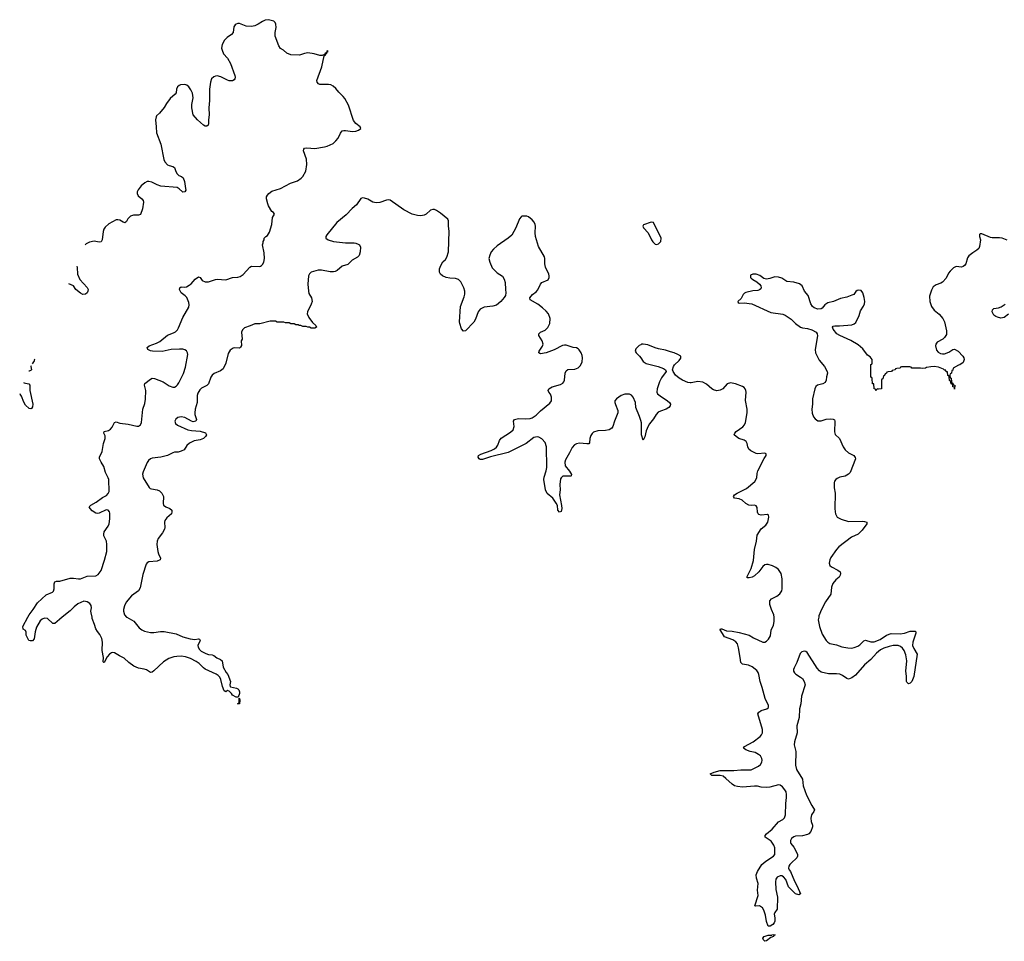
# Model space of a CAD drawing. Header units: inches. Extents: x 2294237 to 2473966, y 835830 to 1006981.
# Tile 40 of 77: x 2322741 to 2334251, y 996214 to 1006981. Entities that reach past the tile are written whole.
import ezdxf

# ---------------------------------------------------------------- set-up
doc = ezdxf.new("R2010")
doc.units = ezdxf.units.IN
doc.header["$MEASUREMENT"] = 0
for name, color, linetype in [('C3020', 7, 'Continuous'), ('C3030', 7, 'Continuous'), ('C3929', 7, 'Continuous'), ('C3939', 7, 'Continuous')]:
    doc.layers.add(name, color=color, linetype=linetype)

msp = doc.modelspace()

# ---------------------------------------------------------------- linework, layer by layer
at = {"layer": 'C3020', "color": 6, "elevation": 200}
for points in [[(2322835, 1000000), (2322850, 1000028), (2322900, 1000090), (2322950, 1000170), (2323050, 1000262), (2323126, 1000294), (2323136, 1000304), (2323143, 1000330), (2323144, 1000390), (2323150, 1000414), (2323170, 1000420), (2323210, 1000422), (2323330, 1000456), (2323370, 1000458), (2323430, 1000448), (2323450, 1000449), (2323530, 1000478), (2323630, 1000483), (2323660, 1000500), (2323692, 1000548), (2323734, 1000666), (2323761, 1000770), (2323761, 1000850), (2323755, 1000890), (2323726, 1000950), (2323723, 1000970), (2323730, 1000999), (2323777, 1001063), (2323788, 1001090), (2323796, 1001150), (2323794, 1001214), (2323791, 1001231), (2323775, 1001250), (2323750, 1001254), (2323670, 1001215), (2323650, 1001212), (2323630, 1001217), (2323590, 1001243), (2323565, 1001270), (2323555, 1001290), (2323574, 1001310), (2323636, 1001344), (2323710, 1001399), (2323757, 1001423), (2323776, 1001444), (2323786, 1001470), (2323782, 1001610), (2323777, 1001630), (2323746, 1001690), (2323723, 1001763), (2323693, 1001810), (2323675, 1001850), (2323675, 1001870), (2323704, 1001936), (2323719, 1002030), (2323739, 1002090), (2323739, 1002119), (2323726, 1002150), (2323730, 1002170), (2323779, 1002181), (2323804, 1002196), (2323821, 1002219), (2323850, 1002277), (2323870, 1002283), (2323910, 1002267), (2324010, 1002257), (2324110, 1002233), (2324130, 1002233), (2324154, 1002246), (2324165, 1002275), (2324180, 1002430), (2324203, 1002497), (2324213, 1002547), (2324217, 1002650), (2324201, 1002710), (2324204, 1002730), (2324270, 1002783), (2324290, 1002793), (2324318, 1002790), (2324420, 1002750), (2324490, 1002705), (2324530, 1002689), (2324550, 1002689), (2324570, 1002700), (2324585, 1002715), (2324600, 1002740), (2324654, 1002846), (2324678, 1002922), (2324706, 1003070), (2324704, 1003090), (2324691, 1003111), (2324670, 1003125), (2324650, 1003132), (2324610, 1003132), (2324510, 1003127), (2324406, 1003106), (2324292, 1003108), (2324270, 1003113), (2324239, 1003130), (2324233, 1003150), (2324254, 1003170), (2324339, 1003201), (2324379, 1003221), (2324470, 1003297), (2324538, 1003322), (2324564, 1003336), (2324584, 1003356), (2324599, 1003381), (2324650, 1003503), (2324717, 1003623), (2324721, 1003650), (2324717, 1003677), (2324694, 1003734), (2324676, 1003756), (2324628, 1003790), (2324611, 1003830), (2324614, 1003850), (2324630, 1003861), (2324670, 1003858), (2324690, 1003862), (2324722, 1003878), (2324744, 1003896), (2324793, 1003950), (2324830, 1003977), (2324850, 1003970), (2324874, 1003934), (2324910, 1003917), (2324950, 1003919), (2325030, 1003947), (2325049, 1003949), (2325150, 1003943), (2325230, 1003969), (2325290, 1003972), (2325320, 1003980), (2325355, 1004005), (2325430, 1004090), (2325450, 1004102), (2325542, 1004098), (2325557, 1004103), (2325569, 1004111), (2325579, 1004121), (2325593, 1004147), (2325603, 1004190), (2325598, 1004258), (2325578, 1004350), (2325587, 1004373), (2325588, 1004390), (2325598, 1004410), (2325598, 1004430), (2325618, 1004450), (2325639, 1004461), (2325662, 1004498), (2325688, 1004588), (2325698, 1004670), (2325718, 1004710), (2325709, 1004730), (2325690, 1004739), (2325650, 1004807), (2325642, 1004830), (2325626, 1004890), (2325627, 1004910), (2325638, 1004930), (2325654, 1004950), (2325690, 1004978), (2325791, 1005009), (2325908, 1005070), (2325990, 1005100), (2326032, 1005128), (2326051, 1005149), (2326084, 1005210), (2326097, 1005290), (2326093, 1005350), (2326059, 1005450), (2326061, 1005470), (2326070, 1005479), (2326096, 1005484), (2326190, 1005477), (2326306, 1005494), (2326337, 1005503), (2326404, 1005536), (2326436, 1005564), (2326463, 1005597), (2326490, 1005654), (2326510, 1005682), (2326530, 1005688), (2326550, 1005688), (2326630, 1005675), (2326670, 1005677), (2326703, 1005690), (2326727, 1005710), (2326722, 1005730), (2326669, 1005769), (2326645, 1005805), (2326584, 1005984), (2326540, 1006060), (2326524, 1006084), (2326470, 1006136), (2326438, 1006178), (2326405, 1006205), (2326379, 1006219), (2326350, 1006223), (2326250, 1006223), (2326233, 1006230), (2326218, 1006250), (2326216, 1006270), (2326273, 1006430), (2326302, 1006558), (2326315, 1006570), (2326315, 1006585), (2326330, 1006586), (2326334, 1006606), (2326348, 1006610), (2326336, 1006616), (2326330, 1006613), (2326326, 1006594), (2326310, 1006591), (2326305, 1006575), (2326278, 1006562), (2326250, 1006561), (2326184, 1006584), (2326110, 1006593), (2326070, 1006588), (2326010, 1006566), (2325910, 1006570), (2325863, 1006590), (2325824, 1006624), (2325790, 1006646), (2325770, 1006674), (2325728, 1006790), (2325728, 1006830), (2325739, 1006890), (2325736, 1006930), (2325727, 1006947), (2325710, 1006964), (2325650, 1006981), (2325610, 1006977), (2325578, 1006962), (2325530, 1006928), (2325490, 1006910), (2325450, 1006902), (2325390, 1006905), (2325310, 1006937), (2325290, 1006936), (2325270, 1006928), (2325260, 1006920), (2325244, 1006896), (2325235, 1006830), (2325217, 1006810), (2325165, 1006775), (2325137, 1006743), (2325108, 1006692), (2325102, 1006650), (2325106, 1006626), (2325124, 1006584), (2325171, 1006530), (2325206, 1006470), (2325257, 1006330), (2325261, 1006310), (2325256, 1006290), (2325250, 1006280), (2325230, 1006266), (2325190, 1006266), (2325170, 1006273), (2325094, 1006314), (2325050, 1006324), (2325030, 1006323), (2325010, 1006313), (2324985, 1006290), (2324970, 1006250), (2324960, 1006170), (2324958, 1006038), (2324951, 1005950), (2324956, 1005870), (2324948, 1005810), (2324949, 1005770), (2324943, 1005750), (2324930, 1005736), (2324910, 1005738), (2324890, 1005749), (2324819, 1005810), (2324770, 1005871), (2324753, 1005950), (2324754, 1005990), (2324767, 1006070), (2324762, 1006122), (2324743, 1006163), (2324718, 1006198), (2324696, 1006216), (2324670, 1006224), (2324620, 1006220), (2324606, 1006214), (2324585, 1006195), (2324575, 1006170), (2324570, 1006128), (2324557, 1006110), (2324499, 1006061), (2324456, 1006004), (2324430, 1005957), (2324374, 1005890), (2324342, 1005858), (2324335, 1005845), (2324328, 1005810), (2324337, 1005730), (2324339, 1005659), (2324390, 1005528), (2324426, 1005346), (2324439, 1005319), (2324467, 1005287), (2324490, 1005276), (2324530, 1005267), (2324550, 1005255), (2324566, 1005206), (2324580, 1005180), (2324602, 1005162), (2324633, 1005150), (2324652, 1005132), (2324669, 1005090), (2324681, 1005010), (2324682, 1004990), (2324670, 1004970), (2324650, 1004967), (2324644, 1004970), (2324607, 1005007), (2324581, 1005021), (2324390, 1005037), (2324347, 1005050), (2324284, 1005084), (2324251, 1005091), (2324230, 1005089), (2324203, 1005077), (2324160, 1005040), (2324125, 1004995), (2324116, 1004970), (2324114, 1004950), (2324125, 1004925), (2324170, 1004890), (2324186, 1004870), (2324189, 1004850), (2324175, 1004770), (2324153, 1004707), (2324130, 1004699), (2324070, 1004697), (2324036, 1004684), (2324006, 1004654), (2323990, 1004622), (2323970, 1004609), (2323950, 1004615), (2323910, 1004639), (2323890, 1004644), (2323870, 1004643), (2323784, 1004596), (2323741, 1004559), (2323725, 1004535), (2323715, 1004505), (2323706, 1004410), (2323694, 1004386), (2323670, 1004381), (2323610, 1004394), (2323558, 1004382), (2323518, 1004362), (2323507, 1004349)], [(2330000, 1002297), (2329985, 1002345), (2329943, 1002450), (2329939, 1002510), (2329913, 1002573), (2329893, 1002593), (2329870, 1002605), (2329815, 1002605), (2329771, 1002589), (2329717, 1002550), (2329699, 1002530), (2329698, 1002510), (2329704, 1002484), (2329735, 1002415), (2329733, 1002390), (2329693, 1002290), (2329675, 1002230), (2329662, 1002210), (2329630, 1002188), (2329590, 1002182), (2329501, 1002179), (2329450, 1002163), (2329433, 1002147), (2329417, 1002123), (2329407, 1002090), (2329402, 1002038), (2329394, 1002026), (2329370, 1002024), (2329286, 1002034), (2329250, 1002027), (2329226, 1002014), (2329198, 1001982), (2329170, 1001919), (2329122, 1001838), (2329114, 1001810), (2329117, 1001770), (2329170, 1001705), (2329190, 1001666), (2329188, 1001652), (2329182, 1001650), (2329090, 1001647), (2329070, 1001630), (2329064, 1001616), (2329056, 1001550), (2329058, 1001490), (2329052, 1001430), (2329076, 1001304), (2329078, 1001270), (2329070, 1001237), (2329050, 1001226), (2329033, 1001250), (2329026, 1001306), (2329013, 1001333), (2328972, 1001392), (2328906, 1001446), (2328887, 1001490), (2328868, 1001610), (2328870, 1001635), (2328896, 1001710), (2328902, 1001750), (2328900, 1001990), (2328883, 1002043), (2328845, 1002085), (2328810, 1002102), (2328790, 1002106), (2328750, 1002098), (2328662, 1002030), (2328450, 1001926), (2328244, 1001876), (2328150, 1001842), (2328123, 1001843), (2328112, 1001850), (2328101, 1001870), (2328106, 1001890), (2328130, 1001905), (2328252, 1001948), (2328292, 1001968), (2328314, 1001986), (2328331, 1002010), (2328350, 1002064), (2328369, 1002091), (2328478, 1002162), (2328508, 1002190), (2328521, 1002230), (2328513, 1002290), (2328524, 1002310), (2328570, 1002322), (2328650, 1002317), (2328710, 1002322), (2328731, 1002329), (2328779, 1002361), (2328828, 1002410), (2328940, 1002500), (2328958, 1002530), (2328959, 1002570), (2328946, 1002606), (2328928, 1002630), (2328920, 1002650), (2328927, 1002670), (2328965, 1002690), (2329061, 1002719), (2329090, 1002735), (2329103, 1002750), (2329111, 1002770), (2329116, 1002850), (2329130, 1002880), (2329150, 1002896), (2329230, 1002897), (2329268, 1002912), (2329298, 1002942), (2329315, 1002985), (2329320, 1003030), (2329317, 1003057), (2329306, 1003090), (2329283, 1003123), (2329270, 1003136), (2329250, 1003146), (2329210, 1003153), (2329130, 1003177), (2329110, 1003180), (2329085, 1003175), (2328990, 1003125), (2328896, 1003090), (2328830, 1003076), (2328811, 1003090), (2328815, 1003110), (2328853, 1003167), (2328859, 1003190), (2328849, 1003230), (2328811, 1003290), (2328810, 1003310), (2328830, 1003330), (2328885, 1003355), (2328916, 1003384), (2328939, 1003430), (2328943, 1003490), (2328923, 1003543), (2328896, 1003576), (2328854, 1003614), (2328796, 1003656), (2328710, 1003710), (2328706, 1003730), (2328734, 1003770), (2328777, 1003803), (2328796, 1003824), (2328828, 1003890), (2328846, 1003910), (2328917, 1003943), (2328930, 1003970), (2328929, 1003990), (2328925, 1004010), (2328888, 1004090), (2328880, 1004130), (2328879, 1004190), (2328874, 1004210), (2328805, 1004330), (2328771, 1004449), (2328767, 1004490), (2328769, 1004570), (2328766, 1004590), (2328755, 1004615), (2328730, 1004644), (2328690, 1004678), (2328670, 1004686), (2328650, 1004687), (2328610, 1004684), (2328602, 1004678), (2328584, 1004656), (2328542, 1004550), (2328495, 1004465), (2328453, 1004427), (2328321, 1004339), (2328278, 1004302), (2328252, 1004270), (2328235, 1004230), (2328227, 1004190), (2328235, 1004150), (2328263, 1004083), (2328322, 1004022), (2328383, 1003983), (2328405, 1003950), (2328415, 1003910), (2328421, 1003830), (2328424, 1003790), (2328420, 1003760), (2328405, 1003735), (2328364, 1003690), (2328313, 1003647), (2328270, 1003634), (2328170, 1003624), (2328122, 1003598), (2328101, 1003570), (2328070, 1003481), (2328050, 1003446), (2327954, 1003346), (2327930, 1003342), (2327905, 1003370), (2327885, 1003430), (2327884, 1003450), (2327892, 1003630), (2327936, 1003744), (2327944, 1003776), (2327945, 1003810), (2327934, 1003850), (2327897, 1003917), (2327870, 1003945), (2327837, 1003957), (2327770, 1003960), (2327727, 1003970), (2327682, 1003990), (2327659, 1004010), (2327650, 1004030), (2327650, 1004070), (2327663, 1004110), (2327689, 1004151), (2327719, 1004181), (2327735, 1004205), (2327755, 1004270), (2327761, 1004510), (2327752, 1004570), (2327754, 1004630), (2327744, 1004650), (2327662, 1004722), (2327613, 1004753), (2327590, 1004762), (2327570, 1004763), (2327545, 1004755), (2327492, 1004708), (2327470, 1004696), (2327430, 1004689), (2327390, 1004692), (2327328, 1004710), (2327230, 1004761), (2327070, 1004871), (2327050, 1004875), (2327030, 1004872), (2326950, 1004845), (2326910, 1004843), (2326870, 1004851), (2326810, 1004883), (2326770, 1004898), (2326750, 1004900), (2326730, 1004894), (2326679, 1004820), (2326626, 1004774), (2326557, 1004703), (2326447, 1004613), (2326333, 1004467), (2326321, 1004450), (2326321, 1004439), (2326321, 1004430), (2326347, 1004410), (2326410, 1004390), (2326550, 1004375), (2326650, 1004375), (2326672, 1004372), (2326699, 1004359), (2326712, 1004350), (2326725, 1004325), (2326722, 1004270), (2326710, 1004225), (2326690, 1004205), (2326629, 1004171), (2326578, 1004122), (2326510, 1004101), (2326452, 1004050), (2326430, 1004040), (2326410, 1004035), (2326370, 1004034), (2326270, 1004054), (2326230, 1004053), (2326147, 1004033), (2326127, 1004013), (2326117, 1003990), (2326111, 1003890), (2326116, 1003810), (2326122, 1003782), (2326153, 1003730), (2326159, 1003690), (2326150, 1003656), (2326107, 1003570), (2326103, 1003543), (2326120, 1003500), (2326163, 1003443), (2326201, 1003410), (2326210, 1003388), (2326190, 1003378), (2326150, 1003378), (2326130, 1003388), (2326108, 1003388), (2326090, 1003398), (2326050, 1003398), (2326027, 1003407), (2326008, 1003408), (2325996, 1003416), (2325970, 1003418), (2325950, 1003428), (2325910, 1003428), (2325890, 1003438), (2325850, 1003438), (2325830, 1003446), (2325750, 1003448), (2325730, 1003458), (2325670, 1003458), (2325550, 1003428), (2325490, 1003426), (2325437, 1003403), (2325370, 1003382), (2325344, 1003356), (2325335, 1003330), (2325342, 1003250), (2325331, 1003229), (2325333, 1003173), (2325324, 1003156), (2325310, 1003144), (2325250, 1003148), (2325236, 1003144), (2325201, 1003119), (2325178, 1003082), (2325151, 1002970), (2325118, 1002902), (2325090, 1002878), (2325014, 1002846), (2324992, 1002830), (2324976, 1002804), (2324950, 1002727), (2324930, 1002707), (2324865, 1002675), (2324845, 1002655), (2324823, 1002617), (2324815, 1002590), (2324814, 1002510), (2324794, 1002430), (2324789, 1002389), (2324788, 1002368), (2324809, 1002310), (2324799, 1002290), (2324770, 1002283), (2324750, 1002289), (2324672, 1002332), (2324630, 1002340), (2324588, 1002332), (2324567, 1002313), (2324556, 1002290), (2324563, 1002263), (2324584, 1002244), (2324708, 1002188), (2324750, 1002180), (2324850, 1002173), (2324913, 1002153), (2324925, 1002130), (2324915, 1002110), (2324890, 1002089), (2324850, 1002071), (2324779, 1002061), (2324726, 1002034), (2324693, 1002007), (2324663, 1001957), (2324630, 1001939), (2324592, 1001930), (2324550, 1001928), (2324530, 1001922), (2324470, 1001890), (2324390, 1001870), (2324290, 1001858), (2324270, 1001849), (2324248, 1001832), (2324231, 1001809), (2324183, 1001697), (2324178, 1001670), (2324184, 1001630), (2324256, 1001516), (2324266, 1001506), (2324281, 1001501), (2324350, 1001490), (2324375, 1001475), (2324404, 1001450), (2324423, 1001410), (2324417, 1001330), (2324422, 1001310), (2324448, 1001288), (2324498, 1001270), (2324518, 1001250), (2324521, 1001230), (2324514, 1001210), (2324460, 1001160), (2324438, 1001130), (2324434, 1001110), (2324438, 1001050), (2324432, 1001030), (2324410, 1000988), (2324360, 1000920), (2324347, 1000890), (2324344, 1000850), (2324356, 1000770), (2324362, 1000742), (2324388, 1000690), (2324383, 1000670), (2324350, 1000656), (2324251, 1000649), (2324230, 1000637), (2324218, 1000622), (2324182, 1000498), (2324150, 1000343), (2324130, 1000308), (2324048, 1000252), (2323985, 1000175), (2323966, 1000134), (2323955, 1000090), (2323954, 1000070), (2323965, 1000030), (2323990, 1000001), (2323992, 1000000)], [(2323409, 1004102), (2323412, 1004088), (2323418, 1004010), (2323444, 1003944), (2323530, 1003852), (2323540, 1003830), (2323538, 1003810), (2323530, 1003792), (2323510, 1003773), (2323479, 1003770), (2323450, 1003785), (2323399, 1003830), (2323370, 1003870), (2323315, 1003896)], [(2330000, 1003184), (2329984, 1003176), (2329943, 1003137), (2329936, 1003110), (2329946, 1003090), (2329986, 1003050), (2330000, 1003030)], [(2322912, 1003018), (2322914, 1003010), (2322910, 1002996), (2322885, 1002959)], [(2322875, 1002937), (2322873, 1002930), (2322879, 1002890), (2322875, 1002885), (2322850, 1002875), (2322847, 1002875)], [(2322788, 1002741), (2322790, 1002740), (2322846, 1002726), (2322860, 1002710), (2322858, 1002650), (2322893, 1002490), (2322890, 1002459), (2322880, 1002440), (2322870, 1002433), (2322850, 1002440), (2322810, 1002478), (2322790, 1002511), (2322762, 1002582), (2322745, 1002605), (2322741, 1002607)], [(2323587, 1000000), (2323575, 1000050), (2323574, 1000070), (2323580, 1000110), (2323577, 1000137), (2323562, 1000162), (2323530, 1000181), (2323490, 1000186), (2323422, 1000158), (2323378, 1000122), (2323330, 1000074), (2323236, 1000000)]]:
    msp.add_lwpolyline(points, dxfattribs=at)
at = {"layer": 'C3030', "color": 6, "elevation": 200}
msp.add_lwpolyline([(2330123, 1004617), (2330035, 1004585), (2330026, 1004570), (2330033, 1004550), (2330088, 1004490), (2330125, 1004410), (2330144, 1004384), (2330170, 1004360), (2330190, 1004356), (2330210, 1004361), (2330234, 1004390), (2330238, 1004430), (2330151, 1004611)], close=True, dxfattribs=at)
for points in [[(2334286, 1004406), (2334227, 1004427), (2334193, 1004433), (2334110, 1004433), (2334090, 1004437), (2333990, 1004479), (2333970, 1004481), (2333959, 1004470), (2333960, 1004450), (2333972, 1004410), (2333962, 1004330), (2333953, 1004310), (2333930, 1004288), (2333882, 1004258), (2333838, 1004222), (2333821, 1004199), (2333800, 1004130), (2333787, 1004110), (2333770, 1004097), (2333750, 1004091), (2333690, 1004099), (2333657, 1004083), (2333616, 1004044), (2333599, 1004021), (2333570, 1003960), (2333530, 1003913), (2333510, 1003902), (2333456, 1003884), (2333421, 1003859), (2333398, 1003822), (2333377, 1003750), (2333380, 1003690), (2333399, 1003630), (2333429, 1003589), (2333490, 1003541), (2333533, 1003490), (2333552, 1003450), (2333574, 1003346), (2333575, 1003305), (2333553, 1003267), (2333532, 1003248), (2333467, 1003213), (2333450, 1003190), (2333446, 1003170), (2333460, 1003120), (2333478, 1003098), (2333503, 1003083), (2333530, 1003076), (2333550, 1003077), (2333603, 1003097), (2333650, 1003130), (2333670, 1003132), (2333713, 1003110), (2333767, 1003050), (2333777, 1003030), (2333781, 1003010), (2333770, 1002978), (2333732, 1002950), (2333715, 1002945), (2333654, 1002910), (2333650, 1002886), (2333638, 1002882), (2333632, 1002850), (2333618, 1002842), (2333614, 1002830), (2333618, 1002798), (2333630, 1002794), (2333631, 1002791), (2333633, 1002753), (2333638, 1002738), (2333650, 1002734), (2333654, 1002714), (2333671, 1002710), (2333670, 1002666), (2333667, 1002687), (2333649, 1002690), (2333648, 1002708), (2333642, 1002722), (2333630, 1002726), (2333622, 1002762), (2333610, 1002766), (2333608, 1002808), (2333602, 1002822), (2333590, 1002826), (2333586, 1002866), (2333570, 1002868), (2333567, 1002887), (2333553, 1002887), (2333539, 1002899), (2333482, 1002922), (2333430, 1002929), (2333393, 1002927), (2333343, 1002917), (2333330, 1002910), (2333290, 1002905), (2333270, 1002909), (2333170, 1002909), (2333162, 1002922), (2333147, 1002927), (2333050, 1002926), (2333038, 1002922), (2333034, 1002910), (2332993, 1002907), (2332978, 1002902), (2332974, 1002890), (2332938, 1002882), (2332934, 1002870), (2332893, 1002867), (2332878, 1002862), (2332874, 1002850), (2332858, 1002842), (2332850, 1002826), (2332838, 1002822), (2332830, 1002786), (2332818, 1002782), (2332814, 1002770), (2332814, 1002670), (2332783, 1002663), (2332773, 1002667), (2332758, 1002662), (2332754, 1002650), (2332750, 1002650), (2332746, 1002666), (2332730, 1002668), (2332726, 1002726), (2332710, 1002728), (2332708, 1002788), (2332702, 1002802), (2332690, 1002806), (2332690, 1002810), (2332689, 1002949), (2332690, 1002954), (2332702, 1002958), (2332706, 1002970), (2332706, 1003010), (2332681, 1003041), (2332650, 1003063), (2332596, 1003136), (2332543, 1003183), (2332455, 1003235), (2332327, 1003290), (2332294, 1003310), (2332250, 1003365), (2332244, 1003390), (2332250, 1003399), (2332270, 1003405), (2332325, 1003405), (2332470, 1003418), (2332494, 1003426), (2332516, 1003444), (2332555, 1003525), (2332570, 1003579), (2332606, 1003634), (2332617, 1003663), (2332620, 1003690), (2332614, 1003734), (2332598, 1003790), (2332576, 1003816), (2332550, 1003823), (2332530, 1003817), (2332515, 1003805), (2332490, 1003772), (2332470, 1003762), (2332410, 1003739), (2332335, 1003725), (2332256, 1003690), (2332188, 1003672), (2332154, 1003650), (2332122, 1003610), (2332110, 1003603), (2332070, 1003600), (2332030, 1003615), (2332010, 1003630), (2331990, 1003662), (2331957, 1003757), (2331914, 1003810), (2331886, 1003870), (2331855, 1003895), (2331790, 1003914), (2331710, 1003924), (2331650, 1003961), (2331610, 1003974), (2331570, 1003978), (2331510, 1003957), (2331470, 1003951), (2331438, 1003958), (2331392, 1003992), (2331350, 1004009), (2331310, 1004007), (2331285, 1003995), (2331283, 1003970), (2331290, 1003961), (2331310, 1003944), (2331359, 1003919), (2331391, 1003890), (2331404, 1003870), (2331407, 1003850), (2331403, 1003837), (2331390, 1003824), (2331370, 1003817), (2331310, 1003812), (2331230, 1003793), (2331215, 1003785), (2331199, 1003770), (2331175, 1003725), (2331134, 1003690), (2331139, 1003679), (2331151, 1003671), (2331210, 1003675), (2331301, 1003661), (2331521, 1003561), (2331660, 1003540), (2331690, 1003530), (2331761, 1003481), (2331810, 1003430), (2331870, 1003390), (2331890, 1003381), (2331952, 1003372), (2331999, 1003359), (2332050, 1003330), (2332064, 1003310), (2332068, 1003288), (2332040, 1003130), (2332044, 1003090), (2332085, 1003005), (2332147, 1002930), (2332182, 1002870), (2332184, 1002850), (2332174, 1002810), (2332170, 1002770), (2332156, 1002744), (2332130, 1002726), (2332068, 1002712), (2332046, 1002694), (2332035, 1002670), (2332007, 1002550), (2332008, 1002490), (2331999, 1002430), (2332006, 1002386), (2332022, 1002342), (2332038, 1002318), (2332070, 1002296), (2332110, 1002295), (2332170, 1002313), (2332219, 1002319), (2332250, 1002315), (2332266, 1002306), (2332271, 1002290), (2332267, 1002167), (2332274, 1002134), (2332324, 1002090), (2332368, 1001990), (2332390, 1001956), (2332430, 1001922), (2332491, 1001890), (2332508, 1001868), (2332510, 1001850), (2332450, 1001690), (2332428, 1001670), (2332390, 1001650), (2332330, 1001635), (2332298, 1001622), (2332281, 1001610), (2332265, 1001590), (2332260, 1001570), (2332263, 1001510), (2332273, 1001450), (2332270, 1001270), (2332274, 1001230), (2332278, 1001210), (2332298, 1001170), (2332344, 1001144), (2332430, 1001120), (2332590, 1001123), (2332618, 1001118), (2332645, 1001110), (2332642, 1001090), (2332590, 1001019), (2332541, 1000970), (2332466, 1000934), (2332316, 1000824), (2332288, 1000792), (2332223, 1000697), (2332210, 1000670), (2332203, 1000630), (2332210, 1000606), (2332229, 1000589), (2332306, 1000550), (2332331, 1000530), (2332336, 1000510), (2332333, 1000490), (2332319, 1000470), (2332282, 1000438), (2332247, 1000393), (2332231, 1000350), (2332222, 1000270), (2332160, 1000180), (2332115, 1000090), (2332084, 1000016), (2332082, 1000000)], [(2334300, 1003540), (2334250, 1003500), (2334210, 1003493), (2334170, 1003504), (2334150, 1003515), (2334130, 1003531), (2334110, 1003570), (2334111, 1003590), (2334130, 1003607), (2334184, 1003616), (2334213, 1003627), (2334261, 1003659)], [(2331559, 1000000), (2331558, 1000030), (2331530, 1000090), (2331510, 1000149), (2331508, 1000190), (2331530, 1000216), (2331590, 1000247), (2331626, 1000274), (2331651, 1000309), (2331654, 1000330), (2331656, 1000450), (2331641, 1000510), (2331610, 1000556), (2331580, 1000580), (2331541, 1000601), (2331490, 1000615), (2331470, 1000616), (2331450, 1000611), (2331427, 1000593), (2331380, 1000530), (2331330, 1000484), (2331304, 1000470), (2331270, 1000460), (2331250, 1000461), (2331241, 1000470), (2331292, 1000568), (2331319, 1000661), (2331329, 1000791), (2331353, 1000890), (2331363, 1000957), (2331408, 1001032), (2331464, 1001076), (2331488, 1001110), (2331499, 1001170), (2331494, 1001194), (2331481, 1001201), (2331410, 1001194), (2331382, 1001202), (2331374, 1001210), (2331367, 1001227), (2331362, 1001282), (2331350, 1001302), (2331330, 1001308), (2331290, 1001306), (2331265, 1001310), (2331231, 1001330), (2331186, 1001366), (2331150, 1001382), (2331098, 1001390), (2331085, 1001410), (2331098, 1001430), (2331127, 1001450), (2331236, 1001504), (2331333, 1001587), (2331358, 1001630), (2331362, 1001678), (2331371, 1001709), (2331445, 1001855), (2331468, 1001890), (2331466, 1001910), (2331450, 1001918), (2331370, 1001909), (2331350, 1001913), (2331286, 1001946), (2331265, 1001965), (2331254, 1001990), (2331244, 1002030), (2331232, 1002052), (2331210, 1002067), (2331149, 1002090), (2331115, 1002110), (2331094, 1002130), (2331100, 1002150), (2331118, 1002170), (2331195, 1002225), (2331214, 1002246), (2331226, 1002274), (2331245, 1002390), (2331246, 1002430), (2331227, 1002533), (2331233, 1002630), (2331231, 1002650), (2331223, 1002670), (2331210, 1002685), (2331190, 1002697), (2331110, 1002728), (2331050, 1002738), (2331010, 1002726), (2330960, 1002670), (2330930, 1002651), (2330890, 1002646), (2330850, 1002655), (2330830, 1002668), (2330770, 1002724), (2330725, 1002745), (2330670, 1002753), (2330590, 1002737), (2330578, 1002738), (2330550, 1002744), (2330490, 1002768), (2330450, 1002792), (2330407, 1002830), (2330378, 1002870), (2330374, 1002890), (2330384, 1002930), (2330397, 1002950), (2330450, 1003000), (2330470, 1003028), (2330468, 1003050), (2330436, 1003070), (2330390, 1003089), (2330350, 1003099), (2330290, 1003122), (2330210, 1003135), (2330170, 1003146), (2330082, 1003182), (2330030, 1003191), (2330010, 1003189), (2330000, 1003184)], [(2330000, 1003030), (2330028, 1002988), (2330066, 1002966), (2330204, 1002930), (2330266, 1002906), (2330291, 1002890), (2330297, 1002870), (2330243, 1002797), (2330219, 1002750), (2330192, 1002670), (2330188, 1002630), (2330198, 1002610), (2330226, 1002586), (2330315, 1002530), (2330336, 1002510), (2330347, 1002490), (2330346, 1002470), (2330328, 1002450), (2330298, 1002430), (2330230, 1002408), (2330206, 1002394), (2330182, 1002370), (2330150, 1002318), (2330102, 1002258), (2330087, 1002233), (2330064, 1002176), (2330050, 1002109), (2330030, 1002069), (2330009, 1002130), (2330008, 1002270), (2330000, 1002297)]]:
    msp.add_lwpolyline(points, dxfattribs=at)
at = {"layer": 'C3929', "color": 6, "elevation": 200}
for points in [[(2323236, 1000000), (2323205, 999975), (2323150, 999925), (2323130, 999926), (2323065, 999985), (2323030, 999990), (2323002, 999978), (2322981, 999959), (2322937, 999883), (2322923, 999830), (2322912, 999748), (2322890, 999726), (2322864, 999724), (2322848, 999730), (2322818, 999790), (2322816, 999824), (2322810, 999846), (2322782, 999862), (2322777, 999890), (2322835, 1000000)], [(2323992, 1000000), (2324074, 999954), (2324138, 999878), (2324170, 999852), (2324199, 999839), (2324270, 999823), (2324310, 999821), (2324386, 999834), (2324430, 999833), (2324570, 999805), (2324650, 999770), (2324732, 999748), (2324790, 999738), (2324830, 999746), (2324844, 999744), (2324851, 999730), (2324824, 999670), (2324827, 999650), (2324843, 999623), (2324864, 999604), (2324917, 999577), (2324950, 999565), (2324990, 999560), (2325010, 999553), (2325045, 999525), (2325090, 999506), (2325108, 999490), (2325118, 999418), (2325154, 999354), (2325174, 999330), (2325206, 999250), (2325199, 999210), (2325202, 999190), (2325205, 999185), (2325274, 999170), (2325290, 999162), (2325302, 999150), (2325312, 999130), (2325312, 999108), (2325294, 999066), (2325273, 999067), (2325230, 999088), (2325218, 999110), (2325190, 999138), (2325170, 999146), (2325150, 999129), (2325130, 999142), (2325110, 999189), (2325094, 999274), (2325080, 999300), (2325060, 999320), (2325036, 999336), (2324910, 999395), (2324888, 999410), (2324838, 999458), (2324803, 999483), (2324738, 999518), (2324678, 999538), (2324630, 999544), (2324577, 999543), (2324543, 999537), (2324483, 999517), (2324422, 999478), (2324310, 999372), (2324290, 999357), (2324270, 999353), (2324224, 999384), (2324195, 999395), (2324130, 999404), (2324075, 999430), (2324016, 999470), (2323963, 999523), (2323908, 999550), (2323850, 999586), (2323830, 999588), (2323816, 999584), (2323792, 999568), (2323764, 999536), (2323730, 999470), (2323726, 999470), (2323718, 999478), (2323719, 999530), (2323705, 999610), (2323708, 999710), (2323703, 999750), (2323679, 999799), (2323650, 999833), (2323630, 999865), (2323617, 999917), (2323590, 999986), (2323587, 1000000)]]:
    msp.add_lwpolyline(points, dxfattribs=at)
msp.add_lwpolyline([(2325310, 998988), (2325289, 998990), (2325302, 998998), (2325306, 999010), (2325306, 999054), (2325312, 999052), (2325314, 999030)], close=True, dxfattribs=at)
at = {"layer": 'C3939', "color": 6, "elevation": 200}
msp.add_lwpolyline([(2332082, 1000000), (2332076, 999970), (2332092, 999890), (2332122, 999802), (2332168, 999728), (2332188, 999708), (2332210, 999695), (2332290, 999676), (2332350, 999653), (2332421, 999641), (2332470, 999640), (2332495, 999645), (2332537, 999663), (2332561, 999679), (2332610, 999725), (2332630, 999732), (2332690, 999711), (2332730, 999713), (2332799, 999741), (2332875, 999790), (2332927, 999810), (2333034, 999806), (2333086, 999814), (2333150, 999836), (2333210, 999837), (2333217, 999830), (2333215, 999815), (2333182, 999710), (2333179, 999670), (2333193, 999633), (2333234, 999570), (2333194, 999306), (2333170, 999248), (2333150, 999228), (2333130, 999222), (2333110, 999242), (2333109, 999250), (2333109, 999310), (2333101, 999370), (2333112, 999490), (2333100, 999560), (2333082, 999610), (2333060, 999640), (2333038, 999658), (2333010, 999668), (2332952, 999668), (2332903, 999657), (2332842, 999638), (2332802, 999618), (2332758, 999582), (2332690, 999506), (2332617, 999443), (2332510, 999324), (2332470, 999294), (2332430, 999278), (2332410, 999284), (2332361, 999321), (2332330, 999336), (2332290, 999340), (2332197, 999337), (2332110, 999360), (2332090, 999373), (2332064, 999404), (2331947, 999587), (2331930, 999599), (2331910, 999604), (2331884, 999596), (2331865, 999575), (2331825, 999470), (2331794, 999410), (2331787, 999390), (2331788, 999370), (2331798, 999350), (2331814, 999334), (2331870, 999301), (2331890, 999284), (2331910, 999250), (2331922, 999210), (2331881, 999079), (2331871, 998990), (2331857, 998930), (2331852, 998830), (2331824, 998730), (2331829, 998650), (2331797, 998543), (2331796, 998510), (2331813, 998430), (2331811, 998271), (2331822, 998222), (2331892, 998110), (2331901, 998030), (2331940, 997920), (2331999, 997799), (2332032, 997750), (2332026, 997730), (2331997, 997690), (2331989, 997651), (2331994, 997614), (2332009, 997570), (2332009, 997550), (2331990, 997495), (2331966, 997470), (2331950, 997461), (2331890, 997445), (2331810, 997443), (2331790, 997436), (2331765, 997415), (2331752, 997390), (2331752, 997370), (2331757, 997357), (2331790, 997313), (2331810, 997277), (2331833, 997230), (2331833, 997210), (2331825, 997190), (2331810, 997172), (2331776, 997144), (2331744, 997110), (2331733, 997090), (2331730, 997070), (2331736, 997050), (2331750, 997029), (2331797, 996917), (2331830, 996858), (2331868, 996770), (2331850, 996756), (2331810, 996768), (2331785, 996790), (2331730, 996850), (2331697, 996937), (2331670, 996968), (2331650, 996977), (2331630, 996978), (2331597, 996963), (2331580, 996940), (2331575, 996910), (2331579, 996819), (2331599, 996730), (2331594, 996590), (2331568, 996550), (2331561, 996530), (2331570, 996490), (2331570, 996450), (2331562, 996430), (2331545, 996410), (2331514, 996390), (2331490, 996390), (2331470, 996444), (2331459, 996519), (2331439, 996579), (2331425, 996605), (2331390, 996628), (2331346, 996626), (2331335, 996630), (2331374, 996750), (2331364, 996810), (2331373, 996890), (2331354, 996950), (2331350, 996990), (2331366, 997030), (2331416, 997110), (2331464, 997150), (2331553, 997207), (2331567, 997230), (2331567, 997307), (2331558, 997338), (2331524, 997384), (2331456, 997430), (2331455, 997450), (2331470, 997470), (2331537, 997523), (2331610, 997608), (2331663, 997637), (2331683, 997657), (2331692, 997690), (2331697, 997823), (2331706, 997894), (2331706, 997930), (2331700, 997960), (2331685, 997985), (2331658, 998018), (2331630, 998037), (2331610, 998043), (2331510, 998016), (2331470, 998011), (2331410, 998014), (2331365, 998025), (2331330, 998027), (2331190, 998016), (2331130, 998021), (2331097, 998030), (2331069, 998048), (2330997, 998117), (2330963, 998143), (2330930, 998150), (2330830, 998150), (2330813, 998170), (2330861, 998190), (2330930, 998210), (2331089, 998211), (2331170, 998219), (2331290, 998217), (2331379, 998261), (2331401, 998279), (2331415, 998305), (2331420, 998330), (2331418, 998350), (2331400, 998380), (2331378, 998398), (2331338, 998418), (2331281, 998430), (2331229, 998450), (2331204, 998470), (2331213, 998490), (2331315, 998545), (2331395, 998605), (2331413, 998627), (2331423, 998650), (2331423, 998690), (2331371, 998870), (2331382, 998890), (2331390, 998896), (2331410, 998909), (2331474, 998930), (2331493, 998947), (2331494, 998950), (2331493, 998970), (2331457, 999050), (2331421, 999181), (2331395, 999250), (2331382, 999330), (2331373, 999353), (2331357, 999377), (2331302, 999422), (2331262, 999442), (2331192, 999452), (2331170, 999470), (2331165, 999530), (2331144, 999644), (2331130, 999690), (2331113, 999713), (2331076, 999736), (2330979, 999770), (2330958, 999810), (2330928, 999852), (2330934, 999866), (2330950, 999866), (2331002, 999842), (2331070, 999837), (2331150, 999823), (2331267, 999790), (2331319, 999759), (2331430, 999709), (2331450, 999709), (2331470, 999719), (2331495, 999745), (2331516, 999784), (2331527, 999850), (2331553, 999907), (2331561, 999950), (2331559, 1000000)], dxfattribs=at)
msp.add_lwpolyline([(2331450, 996214), (2331434, 996230), (2331429, 996250), (2331444, 996270), (2331490, 996284), (2331534, 996286), (2331535, 996290), (2331553, 996293), (2331571, 996291), (2331557, 996283), (2331551, 996270), (2331521, 996259), (2331470, 996221)], close=True, dxfattribs=at)

doc.saveas('drawing.dxf')
